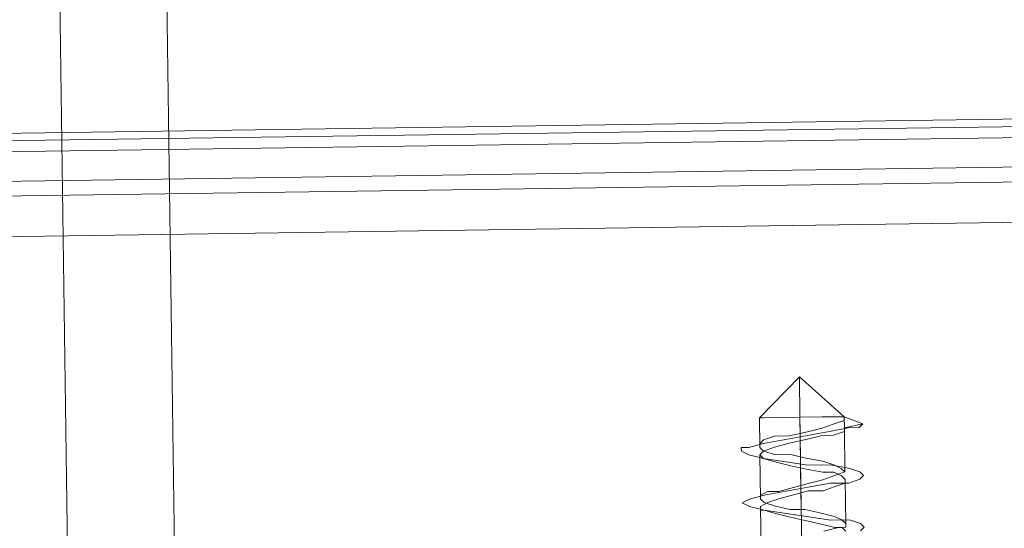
# Model space of a CAD drawing. Extents: x 147111805 to 147230536, y 410950310 to 411028142.
# Tile 91 of 256: x 147168872 to 147168929, y 410977478 to 410977507. Entities that reach past the tile are written whole.
import ezdxf

# ---------------------------------------------------------------- set-up
doc = ezdxf.new("R2010")
doc.units = 0
doc.header["$LTSCALE"] = 100
doc.layers.add('T--A9041--_VERHARDINGEN_Tegels', color=9, linetype='Continuous', transparency=0.3)
doc.layers.add('T--L9071--_TERREINMEUBILAIR_Stoelen', color=1, linetype='Continuous')

# ---------------------------------------------------------------- blocks, each defined once
blk = doc.blocks.new('Picknicktafel 180x160cm')
at = {"layer": 'T--L9071--_TERREINMEUBILAIR_Stoelen', "lineweight": 0}
for p, q in [((1644.634689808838, 1578.77330831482), (1644.634689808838, 1311.316993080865)), ((1644.634689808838, 1578.77330831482), (1644.634689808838, 1311.316993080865)), ((1647.801102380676, 1578.77330831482), (1647.801102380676, 1311.316993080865)), ((1650.123138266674, 1578.77330831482), (1650.123138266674, 1311.316993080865)), ((1650.545326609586, 1311.316993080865), (1650.545326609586, 1578.77330831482)), ((1644.634689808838, 1329.259997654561), (1644.634689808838, 1560.830303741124)), ((1646.95672569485, 1560.830303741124), (1646.95672569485, 1329.259997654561)), ((1649.489855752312, 1560.830303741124), (1649.489855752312, 1329.259997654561)), ((1650.545326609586, 1329.259997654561), (1650.545326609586, 1560.830303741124)), ((1650.545326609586, 1560.830303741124), (1650.545326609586, 1329.259997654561)), ((6.121730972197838, 1432.062859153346), (1794.089363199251, 1432.062859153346)), ((1794.089363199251, 1432.062859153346), (6.121730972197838, 1432.062859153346)), ((1794.089363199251, 1432.062859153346), (6.121730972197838, 1432.062859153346)), ((1794.089363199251, 1432.062859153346), (6.121730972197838, 1432.062859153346)), ((6.121730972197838, 1425.941128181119), (1794.089363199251, 1425.941128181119)), ((6.121730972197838, 1425.941128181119), (1794.089363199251, 1425.941128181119)), ((1794.089363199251, 1425.941128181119), (6.121730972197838, 1425.941128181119)), ((1794.089363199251, 1425.941128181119), (6.121730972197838, 1425.941128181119)), ((1628.802626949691, 1393.432625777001), (1628.591532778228, 1393.010437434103)), ((1629.01372112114, 1393.010437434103), (1628.802626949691, 1393.432625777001)), ((1631.757945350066, 1393.432625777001), (1631.546851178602, 1393.010437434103)), ((1631.969039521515, 1393.432625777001), (1631.757945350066, 1393.432625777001)), ((1631.969039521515, 1393.010437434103), (1631.969039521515, 1393.432625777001)), ((1628.591532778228, 1393.010437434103), (1628.380438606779, 1392.166060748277)), ((1629.224815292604, 1392.166060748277), (1629.01372112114, 1393.010437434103)), ((1631.546851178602, 1393.010437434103), (1631.335757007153, 1392.166060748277)), ((1632.180133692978, 1392.166060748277), (1631.969039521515, 1393.010437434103)), ((1626.058402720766, 1392.377154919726), (1628.591532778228, 1392.377154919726)), ((1628.380438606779, 1392.166060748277), (1628.169344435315, 1390.899495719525)), ((1628.380438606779, 1392.166060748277), (1628.169344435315, 1391.532778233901)), ((1628.591532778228, 1392.377154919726), (1628.380438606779, 1392.377154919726)), ((1628.380438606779, 1392.377154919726), (1628.380438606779, 1392.166060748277)), ((1628.802626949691, 1391.954966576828), (1628.591532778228, 1392.377154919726)), ((1628.591532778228, 1391.532778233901), (1628.802626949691, 1392.166060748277)), ((1628.802626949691, 1392.166060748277), (1629.01372112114, 1392.377154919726)), ((1629.01372112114, 1392.377154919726), (1629.224815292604, 1392.377154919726)), ((1629.01372112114, 1392.377154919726), (1631.546851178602, 1392.377154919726)), ((1629.224815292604, 1392.377154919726), (1629.435909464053, 1391.954966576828)), ((1629.435909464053, 1390.899495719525), (1629.224815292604, 1392.166060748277)), ((1631.335757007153, 1392.166060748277), (1631.124662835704, 1390.899495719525)), ((1631.335757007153, 1392.166060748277), (1631.124662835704, 1391.532778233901)), ((1631.546851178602, 1392.377154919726), (1631.335757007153, 1392.166060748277)), ((1631.757945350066, 1392.166060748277), (1631.546851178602, 1392.377154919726)), ((1631.546851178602, 1391.532778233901), (1631.757945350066, 1392.166060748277)), ((1631.757945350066, 1392.166060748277), (1631.969039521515, 1392.377154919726)), ((1631.969039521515, 1391.532778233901), (1631.757945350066, 1392.166060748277)), ((1631.969039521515, 1392.377154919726), (1632.180133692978, 1392.377154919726)), ((1631.969039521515, 1392.377154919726), (1633.657792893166, 1392.377154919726)), ((1632.180133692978, 1392.377154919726), (1632.391227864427, 1392.166060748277)), ((1632.391227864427, 1390.899495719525), (1632.180133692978, 1392.166060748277)), ((1632.391227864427, 1392.166060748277), (1632.602322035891, 1391.532778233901)), ((1633.657792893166, 1392.377154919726), (1633.657792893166, 1392.166060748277)), ((1633.657792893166, 1392.166060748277), (1633.657792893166, 1392.377154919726)), ((1633.657792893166, 1392.377154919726), (1633.657792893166, 1392.377154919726)), ((1635.979828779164, 1390.055119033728), (1633.657792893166, 1392.377154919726)), ((1633.657792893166, 1392.166060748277), (1633.657792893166, 1391.110589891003)), ((1633.657792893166, 1391.110589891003), (1633.657792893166, 1392.166060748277)), ((1628.169344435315, 1391.532778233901), (1627.958250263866, 1390.688401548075)), ((1628.380438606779, 1390.688401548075), (1628.591532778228, 1391.532778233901)), ((1629.01372112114, 1391.321684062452), (1628.802626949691, 1391.954966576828)), ((1629.435909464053, 1391.954966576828), (1629.435909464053, 1391.321684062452)), ((1631.124662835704, 1391.532778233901), (1630.91356866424, 1390.688401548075)), ((1631.546851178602, 1390.688401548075), (1631.546851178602, 1391.532778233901)), ((1632.180133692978, 1390.688401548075), (1631.969039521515, 1391.532778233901)), ((1632.602322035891, 1391.532778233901), (1632.602322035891, 1390.688401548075)), ((1628.169344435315, 1390.899495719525), (1627.958250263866, 1389.632930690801)), ((1629.224815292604, 1390.477307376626), (1629.01372112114, 1391.321684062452)), ((1629.435909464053, 1391.321684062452), (1629.647003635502, 1390.477307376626)), ((1629.647003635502, 1389.632930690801), (1629.435909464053, 1390.899495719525)), ((1631.124662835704, 1390.899495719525), (1630.91356866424, 1389.632930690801)), ((1632.602322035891, 1389.632930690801), (1632.391227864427, 1390.899495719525)), ((1633.657792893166, 1391.110589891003), (1633.657792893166, 1390.055119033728)), ((1633.657792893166, 1390.055119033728), (1633.657792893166, 1391.110589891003)), ((1627.958250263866, 1390.688401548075), (1627.747156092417, 1389.84402486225)), ((1628.380438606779, 1389.84402486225), (1628.380438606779, 1390.688401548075)), ((1629.435909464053, 1389.632930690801), (1629.224815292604, 1390.477307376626)), ((1629.647003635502, 1390.477307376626), (1629.858097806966, 1389.632930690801)), ((1630.91356866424, 1390.688401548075), (1630.702474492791, 1389.84402486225)), ((1631.335757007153, 1389.84402486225), (1631.546851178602, 1390.688401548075)), ((1632.391227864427, 1389.632930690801), (1632.180133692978, 1390.688401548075)), ((1632.602322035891, 1390.688401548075), (1632.81341620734, 1389.632930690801)), ((1625.425120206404, 1390.055119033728), (1627.747156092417, 1390.055119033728)), ((1626.902779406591, 1390.055119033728), (1629.224815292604, 1390.055119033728)), ((1627.747156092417, 1389.84402486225), (1627.536061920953, 1388.999648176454)), ((1628.169344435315, 1388.999648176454), (1628.380438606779, 1389.84402486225)), ((1628.380438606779, 1390.055119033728), (1630.702474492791, 1390.055119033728)), ((1629.858097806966, 1390.055119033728), (1632.391227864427, 1390.055119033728)), ((1630.702474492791, 1389.84402486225), (1630.491380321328, 1388.788554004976)), ((1631.124662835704, 1388.788554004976), (1631.335757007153, 1389.84402486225)), ((1631.335757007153, 1390.055119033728), (1633.657792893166, 1390.055119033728)), ((1632.81341620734, 1390.055119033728), (1633.657792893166, 1390.055119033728)), ((1633.657792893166, 1390.055119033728), (1633.657792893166, 1388.788554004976)), ((1633.657792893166, 1388.788554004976), (1633.657792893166, 1390.055119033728)), ((1635.979828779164, 1390.055119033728), (1633.657792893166, 1390.055119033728)), ((1635.979828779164, 1390.055119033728), (1633.657792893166, 1387.521988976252)), ((1635.979828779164, 1390.055119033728), (1633.657792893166, 1390.055119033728)), ((1627.958250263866, 1389.632930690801), (1627.747156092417, 1388.366365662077)), ((1629.435909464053, 1388.788554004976), (1629.435909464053, 1389.632930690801)), ((1629.858097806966, 1388.366365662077), (1629.647003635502, 1389.632930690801)), ((1629.858097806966, 1389.632930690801), (1630.069191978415, 1388.788554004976)), ((1630.91356866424, 1389.632930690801), (1630.91356866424, 1388.366365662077)), ((1632.602322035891, 1388.788554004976), (1632.391227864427, 1389.632930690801)), ((1632.81341620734, 1388.366365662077), (1632.602322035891, 1389.632930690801)), ((1632.81341620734, 1389.632930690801), (1633.024510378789, 1388.788554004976)), ((1627.113873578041, 1388.788554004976), (1627.324967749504, 1387.94417731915)), ((1627.536061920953, 1388.999648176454), (1627.324967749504, 1388.155271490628)), ((1627.958250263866, 1388.155271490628), (1628.169344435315, 1388.999648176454)), ((1629.647003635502, 1388.155271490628), (1629.435909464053, 1388.788554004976)), ((1630.069191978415, 1388.788554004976), (1630.280286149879, 1388.155271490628)), ((1630.491380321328, 1388.788554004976), (1630.491380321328, 1388.155271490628)), ((1630.91356866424, 1388.155271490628), (1631.124662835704, 1388.788554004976)), ((1632.602322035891, 1388.155271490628), (1632.602322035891, 1388.788554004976)), ((1633.024510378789, 1388.788554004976), (1633.235604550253, 1388.155271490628)), ((1633.657792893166, 1388.788554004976), (1633.657792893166, 1387.733083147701)), ((1633.657792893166, 1387.733083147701), (1633.657792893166, 1388.788554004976)), ((1627.324967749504, 1388.155271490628), (1627.324967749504, 1387.733083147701)), ((1627.747156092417, 1388.366365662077), (1627.747156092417, 1387.310894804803)), ((1627.747156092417, 1387.733083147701), (1627.958250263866, 1388.155271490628)), ((1629.858097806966, 1387.521988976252), (1629.647003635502, 1388.155271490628)), ((1629.858097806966, 1387.310894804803), (1629.858097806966, 1388.366365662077)), ((1630.491380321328, 1388.155271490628), (1630.280286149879, 1387.733083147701)), ((1630.280286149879, 1388.155271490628), (1630.491380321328, 1387.521988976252)), ((1630.91356866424, 1388.366365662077), (1630.702474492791, 1387.310894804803)), ((1630.702474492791, 1387.733083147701), (1630.91356866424, 1388.155271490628)), ((1632.81341620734, 1387.521988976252), (1632.602322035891, 1388.155271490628)), ((1633.024510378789, 1387.310894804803), (1632.81341620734, 1388.366365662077)), ((1633.235604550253, 1388.155271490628), (1633.446698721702, 1387.521988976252)), ((1627.324967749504, 1387.733083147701), (1627.113873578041, 1387.521988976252)), ((1627.324967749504, 1387.94417731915), (1627.324967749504, 1387.521988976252)), ((1627.324967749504, 1387.521988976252), (1627.536061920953, 1387.521988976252)), ((1627.536061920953, 1387.521988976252), (1627.747156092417, 1387.733083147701)), ((1627.536061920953, 1387.521988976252), (1630.069191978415, 1387.521988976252)), ((1630.069191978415, 1387.521988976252), (1629.858097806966, 1387.521988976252)), ((1630.280286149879, 1387.733083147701), (1630.069191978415, 1387.521988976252)), ((1630.491380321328, 1387.521988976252), (1630.702474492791, 1387.733083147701)), ((1630.491380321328, 1387.521988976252), (1633.024510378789, 1387.521988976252)), ((1633.024510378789, 1387.521988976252), (1632.81341620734, 1387.521988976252)), ((1633.235604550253, 1386.466518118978), (1633.024510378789, 1387.521988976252)), ((1633.657792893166, 1387.521988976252), (1633.024510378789, 1387.521988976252)), ((1633.024510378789, 1387.521988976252), (1633.657792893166, 1387.521988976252)), ((1633.657792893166, 1387.521988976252), (1633.235604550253, 1386.466518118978)), ((1633.446698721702, 1387.521988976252), (1633.657792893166, 1387.521988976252)), ((1633.657792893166, 1387.733083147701), (1633.657792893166, 1387.521988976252)), ((1633.657792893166, 1387.521988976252), (1633.657792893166, 1387.733083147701)), ((1627.747156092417, 1387.310894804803), (1627.536061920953, 1386.677612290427)), ((1630.069191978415, 1386.677612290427), (1629.858097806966, 1387.310894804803)), ((1630.702474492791, 1387.310894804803), (1630.491380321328, 1386.677612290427)), ((1633.024510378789, 1386.677612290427), (1633.024510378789, 1387.310894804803)), ((1627.324967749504, 1386.466518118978), (1627.113873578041, 1386.677612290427)), ((1627.536061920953, 1386.677612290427), (1627.324967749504, 1386.466518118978)), ((1630.280286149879, 1386.466518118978), (1630.069191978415, 1386.677612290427)), ((1630.491380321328, 1386.677612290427), (1630.280286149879, 1386.466518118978)), ((1633.235604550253, 1386.466518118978), (1633.024510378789, 1386.677612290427))]:
    blk.add_line(p, q, dxfattribs=at)

msp = doc.modelspace()

# ---------------------------------------------------------------- hatches: boundary and pattern name
at = {"layer": 'T--A9041--_VERHARDINGEN_Tegels'}
h = msp.add_hatch(dxfattribs=at)
h.set_pattern_fill('ANSI37', color=256, scale=200, angle=45)
h.set_pattern_definition([(90, (0, 0), (-635, 0), []), (180, (0, 0), (0, -635), [])])
h.paths.add_polyline_path([(147171124.6155927, 410978496.7849257), (147171124.6155927, 410985174.1051784), (147175311.8159577, 410985174.1051784), (147179724.0163228, 410985174.1051784), (147179724.0163228, 410987548.1668265), (147175674.6155927, 410987550.9475302), (147175674.6155927, 410986269.3768906), (147173554.6155927, 410986269.3768906), (147173554.6155927, 410986569.3768906), (147175374.6155927, 410986569.3768906), (147175374.6155927, 410989649.3768906), (147175374.6155927, 410993004.2881792), (147173550.8201925, 410993004.2881792), (147173550.8201925, 410993134.3405678), (147165980.8201925, 410993134.3405678), (147159696.0572113, 410993137.1650009), (147159704.9791517, 410992687.6886738), (147159705.673752, 410992652.6955669), (147159710.6310576, 410990922.4531842), (147159740.006855, 410990923.0362831), (147159789.3234792, 410988438.5257165), (147159881.8045546, 410983779.4434608), (147160071.926593, 410974201.3302012), (147160091.7723167, 410973201.5271471), (147160156.2709204, 410969952.1672208), (147160833.6374897, 410969965.612699), (147162965.7175028, 410970007.9337059), (147169999.3319892, 410970147.5483757), (147172541.3312546, 410970198.0061296), (147177217.9100407, 410970290.8345047), (147177327.8883767, 410970293.0175343), (147177280.2586386, 410972692.5448644), (147177850.1463795, 410972703.8569272), (147179529.8155105, 410972737.1977439), (147180789.5630606, 410972762.4198964), (147181028.8837267, 410972767.3274566), (147181031.0428523, 410975911.5547846), (147179805.6507454, 410975912.3962522), (147178580.2586386, 410975912.3962522), (147178580.2586386, 410979449.1051784), (147177580.2586386, 410979449.1051784), (147177580.2586386, 410977681.1714507), (147177580.2586386, 410975913.2377229), (147171124.6155927, 410975913.2377229)])
h.paths.add_polyline_path([(147165184.9788649, 410982437.8420166), (147164184.9788649, 410982437.8420166), (147164184.9788649, 410983437.8420166), (147165184.9788649, 410983437.8420166)], flags=16)

# ---------------------------------------------------------------- block references
at = {"layer": 'T--L9071--_TERREINMEUBILAIR_Stoelen', "rotation": 90.80802830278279}
msp.add_blockref('Picknicktafel 180x160cm', (147170330.023393, 410975870.6173641), dxfattribs=at)

doc.saveas('drawing.dxf')
